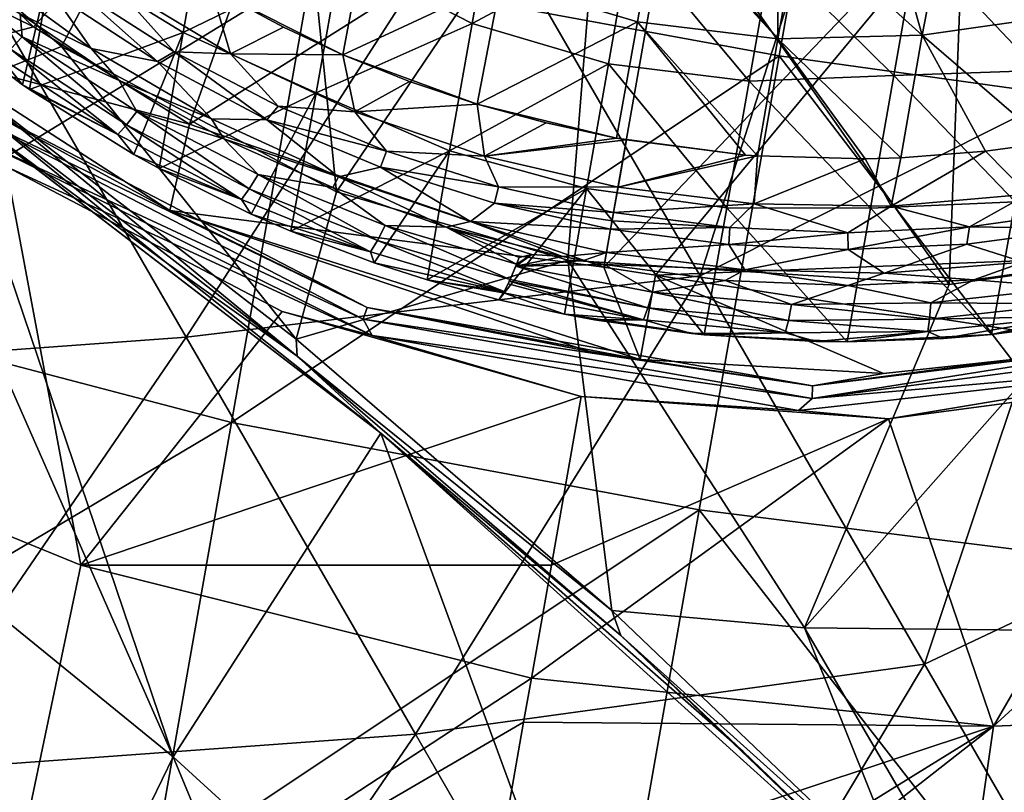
# Model space of a CAD drawing. Extents: x -65 to 803, y -691 to 80.
# Tile 166 of 256: x 645 to 663, y -598 to -584. Entities that reach past the tile are written whole.
import ezdxf

# ---------------------------------------------------------------- set-up
doc = ezdxf.new("R2010")
doc.units = 0
doc.header["$LTSCALE"] = 101.851852
for name, color, linetype in [('138', 7, 'CONTINUOUS'), ('139', 7, 'CONTINUOUS'), ('140', 7, 'CONTINUOUS'), ('141', 7, 'CONTINUOUS'), ('143', 7, 'CONTINUOUS'), ('156', 7, 'CONTINUOUS'), ('157', 7, 'CONTINUOUS'), ('158', 7, 'CONTINUOUS'), ('159', 7, 'CONTINUOUS'), ('17', 7, 'CONTINUOUS'), ('176', 7, 'CONTINUOUS'), ('18', 7, 'CONTINUOUS'), ('19', 7, 'CONTINUOUS'), ('20', 7, 'CONTINUOUS'), ('45', 7, 'CONTINUOUS'), ('56', 7, 'CONTINUOUS'), ('57', 7, 'CONTINUOUS'), ('58', 7, 'CONTINUOUS'), ('60', 7, 'CONTINUOUS'), ('86', 7, 'CONTINUOUS'), ('96', 7, 'CONTINUOUS'), ('97', 7, 'CONTINUOUS')]:
    doc.layers.add(name, color=color, linetype=linetype)

msp = doc.modelspace()

# ---------------------------------------------------------------- linework, layer by layer
at = {"layer": '138', "color": 7, "linetype": 'CONTINUOUS'}
for points in [[(647.606, -584.69, -57.9), (645.639, -583.401, -57.9), (646.074, -583.323, -59.7), (647.606, -584.69, -57.9)], [(647.919, -584.506, -59.7), (647.606, -584.69, -57.9), (646.074, -583.323, -59.7), (647.919, -584.506, -59.7)], [(649.654, -585.777, -57.9), (647.606, -584.69, -57.9), (647.919, -584.506, -59.7), (649.654, -585.777, -57.9)], [(649.861, -585.524, -59.7), (649.654, -585.777, -57.9), (647.919, -584.506, -59.7), (649.861, -585.524, -59.7)], [(651.885, -586.367, -59.7), (649.654, -585.777, -57.9), (649.861, -585.524, -59.7), (651.885, -586.367, -59.7)], [(651.778, -586.666, -57.9), (649.654, -585.777, -57.9), (651.885, -586.367, -59.7), (651.778, -586.666, -57.9)], [(653.981, -587.032, -59.7), (651.778, -586.666, -57.9), (651.885, -586.367, -59.7), (653.981, -587.032, -59.7)], [(653.907, -587.339, -57.9), (651.778, -586.666, -57.9), (653.981, -587.032, -59.7), (653.907, -587.339, -57.9)], [(656.13, -587.509, -59.7), (653.907, -587.339, -57.9), (653.981, -587.032, -59.7), (656.13, -587.509, -59.7)], [(656.075, -587.821, -57.9), (653.907, -587.339, -57.9), (656.102, -587.669, -58.801), (656.075, -587.821, -57.9)], [(656.102, -587.669, -58.801), (653.907, -587.339, -57.9), (656.13, -587.509, -59.7), (656.102, -587.669, -58.801)]]:
    msp.add_3dface(points, dxfattribs=at)
at = {"layer": '139', "color": 7, "linetype": 'CONTINUOUS'}
for points in [[(645.639, -583.401, -57.9), (646.369, -584.447, -57.456), (644.264, -582.91, -57.456), (645.639, -583.401, -57.9)], [(644.264, -582.91, -57.456), (646.369, -584.447, -57.456), (645.042, -583.797, -56.867), (644.264, -582.91, -57.456)], [(645.639, -583.401, -57.9), (647.606, -584.69, -57.9), (646.369, -584.447, -57.456), (645.639, -583.401, -57.9)], [(645.042, -583.797, -56.867), (646.369, -584.447, -57.456), (646.893, -585.046, -56.867), (645.042, -583.797, -56.867)], [(647.606, -584.69, -57.9), (648.618, -585.762, -57.456), (646.369, -584.447, -57.456), (647.606, -584.69, -57.9)], [(646.369, -584.447, -57.456), (648.618, -585.762, -57.456), (646.893, -585.046, -56.867), (646.369, -584.447, -57.456)], [(647.606, -584.69, -57.9), (649.654, -585.777, -57.9), (648.618, -585.762, -57.456), (647.606, -584.69, -57.9)], [(646.893, -585.046, -56.867), (648.618, -585.762, -57.456), (648.846, -586.131, -56.867), (646.893, -585.046, -56.867)], [(649.654, -585.777, -57.9), (650.989, -586.843, -57.456), (648.618, -585.762, -57.456), (649.654, -585.777, -57.9)], [(648.618, -585.762, -57.456), (650.989, -586.843, -57.456), (648.846, -586.131, -56.867), (648.618, -585.762, -57.456)], [(649.654, -585.777, -57.9), (651.778, -586.666, -57.9), (650.989, -586.843, -57.456), (649.654, -585.777, -57.9)], [(648.846, -586.131, -56.867), (650.989, -586.843, -57.456), (650.886, -587.045, -56.867), (648.846, -586.131, -56.867)], [(650.886, -587.045, -56.867), (650.989, -586.843, -57.456), (653.003, -587.782, -56.867), (650.886, -587.045, -56.867)], [(651.778, -586.666, -57.9), (653.457, -587.679, -57.456), (650.989, -586.843, -57.456), (651.778, -586.666, -57.9)], [(650.989, -586.843, -57.456), (653.457, -587.679, -57.456), (653.003, -587.782, -56.867), (650.989, -586.843, -57.456)], [(651.778, -586.666, -57.9), (653.907, -587.339, -57.9), (653.457, -587.679, -57.456), (651.778, -586.666, -57.9)], [(653.907, -587.339, -57.9), (656.075, -587.821, -57.9), (653.457, -587.679, -57.456), (653.907, -587.339, -57.9)], [(653.457, -587.679, -57.456), (655.177, -588.333, -56.867), (653.003, -587.782, -56.867), (653.457, -587.679, -57.456)], [(656.075, -587.821, -57.9), (655.997, -588.261, -57.456), (653.457, -587.679, -57.456), (656.075, -587.821, -57.9)], [(655.997, -588.261, -57.456), (655.177, -588.333, -56.867), (653.457, -587.679, -57.456), (655.997, -588.261, -57.456)], [(655.566, -588.411, -56.867), (655.177, -588.333, -56.867), (655.997, -588.261, -57.456), (655.566, -588.411, -56.867)], [(655.958, -588.483, -56.867), (655.566, -588.411, -56.867), (655.997, -588.261, -57.456), (655.958, -588.483, -56.867)]]:
    msp.add_3dface(points, dxfattribs=at)
at = {"layer": '140', "color": 7, "linetype": 'CONTINUOUS'}
for points in [[(643.079, -582.63, -54.591), (645.042, -583.797, -56.867), (645.077, -584.227, -54.591), (643.079, -582.63, -54.591)], [(643.079, -582.63, -54.591), (645.077, -584.227, -54.591), (644.865, -584.457, -51.966), (643.079, -582.63, -54.591)], [(645.087, -585.122, -46.7), (643.123, -583.623, -46.7), (644.69, -584.629, -49.335), (645.087, -585.122, -46.7)], [(645.042, -583.797, -56.867), (646.893, -585.046, -56.867), (645.077, -584.227, -54.591), (645.042, -583.797, -56.867)], [(645.077, -584.227, -54.591), (647.029, -585.87, -51.966), (644.865, -584.457, -51.966), (645.077, -584.227, -54.591)], [(645.077, -584.227, -54.591), (646.893, -585.046, -56.867), (647.22, -585.622, -54.591), (645.077, -584.227, -54.591)], [(645.077, -584.227, -54.591), (647.22, -585.622, -54.591), (647.029, -585.87, -51.966), (645.077, -584.227, -54.591)], [(646.868, -586.056, -49.335), (644.69, -584.629, -49.335), (644.865, -584.457, -51.966), (646.868, -586.056, -49.335)], [(646.868, -586.056, -49.335), (645.087, -585.122, -46.7), (644.69, -584.629, -49.335), (646.868, -586.056, -49.335)], [(647.029, -585.87, -51.966), (646.868, -586.056, -49.335), (644.865, -584.457, -51.966), (647.029, -585.87, -51.966)], [(645.214, -585.209, -46.7), (645.087, -585.122, -46.7), (646.868, -586.056, -49.335), (645.214, -585.209, -46.7)], [(646.893, -585.046, -56.867), (648.846, -586.131, -56.867), (647.22, -585.622, -54.591), (646.893, -585.046, -56.867)], [(647.165, -586.425, -46.7), (645.214, -585.209, -46.7), (646.868, -586.056, -49.335), (647.165, -586.425, -46.7)], [(647.22, -585.622, -54.591), (649.32, -587.066, -51.966), (647.029, -585.87, -51.966), (647.22, -585.622, -54.591)], [(647.22, -585.622, -54.591), (648.846, -586.131, -56.867), (649.489, -586.802, -54.591), (647.22, -585.622, -54.591)], [(647.22, -585.622, -54.591), (649.489, -586.802, -54.591), (649.32, -587.066, -51.966), (647.22, -585.622, -54.591)], [(649.175, -587.265, -49.335), (646.868, -586.056, -49.335), (647.029, -585.87, -51.966), (649.175, -587.265, -49.335)], [(649.32, -587.066, -51.966), (649.175, -587.265, -49.335), (647.029, -585.87, -51.966), (649.32, -587.066, -51.966)], [(649.175, -587.265, -49.335), (647.165, -586.425, -46.7), (646.868, -586.056, -49.335), (649.175, -587.265, -49.335)], [(648.846, -586.131, -56.867), (650.886, -587.045, -56.867), (649.489, -586.802, -54.591), (648.846, -586.131, -56.867)], [(647.641, -586.688, -46.7), (647.165, -586.425, -46.7), (649.175, -587.265, -49.335), (647.641, -586.688, -46.7)], [(649.359, -587.539, -46.7), (647.641, -586.688, -46.7), (649.175, -587.265, -49.335), (649.359, -587.539, -46.7)], [(649.489, -586.802, -54.591), (651.716, -588.034, -51.966), (649.32, -587.066, -51.966), (649.489, -586.802, -54.591)], [(649.489, -586.802, -54.591), (650.886, -587.045, -56.867), (651.862, -587.756, -54.591), (649.489, -586.802, -54.591)], [(649.489, -586.802, -54.591), (651.862, -587.756, -54.591), (651.716, -588.034, -51.966), (649.489, -586.802, -54.591)], [(651.588, -588.245, -49.335), (649.175, -587.265, -49.335), (649.32, -587.066, -51.966), (651.588, -588.245, -49.335)], [(651.716, -588.034, -51.966), (651.588, -588.245, -49.335), (649.32, -587.066, -51.966), (651.716, -588.034, -51.966)], [(650.886, -587.045, -56.867), (653.003, -587.782, -56.867), (651.862, -587.756, -54.591), (650.886, -587.045, -56.867)], [(651.588, -588.245, -49.335), (649.359, -587.539, -46.7), (649.175, -587.265, -49.335), (651.588, -588.245, -49.335)], [(650.101, -587.86, -46.7), (649.359, -587.539, -46.7), (651.588, -588.245, -49.335), (650.101, -587.86, -46.7)], [(651.862, -587.756, -54.591), (654.196, -588.765, -51.966), (651.716, -588.034, -51.966), (651.862, -587.756, -54.591)], [(651.862, -587.756, -54.591), (653.003, -587.782, -56.867), (654.318, -588.475, -54.591), (651.862, -587.756, -54.591)], [(651.862, -587.756, -54.591), (654.318, -588.475, -54.591), (654.196, -588.765, -51.966), (651.862, -587.756, -54.591)], [(651.656, -588.45, -46.7), (650.101, -587.86, -46.7), (651.588, -588.245, -49.335), (651.656, -588.45, -46.7)], [(653.003, -587.782, -56.867), (655.177, -588.333, -56.867), (654.602, -588.294, -56.309), (653.003, -587.782, -56.867)], [(654.318, -588.475, -54.591), (653.003, -587.782, -56.867), (654.365, -588.352, -55.548), (654.318, -588.475, -54.591)], [(654.365, -588.352, -55.548), (653.003, -587.782, -56.867), (654.602, -588.294, -56.309), (654.365, -588.352, -55.548)], [(654.086, -588.987, -49.334), (651.588, -588.245, -49.335), (651.716, -588.034, -51.966), (654.086, -588.987, -49.334)], [(654.196, -588.765, -51.966), (654.086, -588.987, -49.334), (651.716, -588.034, -51.966), (654.196, -588.765, -51.966)], [(654.086, -588.987, -49.334), (651.656, -588.45, -46.7), (651.588, -588.245, -49.335), (654.086, -588.987, -49.334)], [(652.646, -588.772, -46.7), (651.656, -588.45, -46.7), (654.086, -588.987, -49.334), (652.646, -588.772, -46.7)], [(654.196, -588.765, -51.966), (654.318, -588.475, -54.591), (654.301, -588.516, -54.253), (654.196, -588.765, -51.966)], [(653.988, -589.14, -46.7), (652.646, -588.772, -46.7), (654.073, -589.01, -48.995), (653.988, -589.14, -46.7)], [(654.073, -589.01, -48.995), (652.646, -588.772, -46.7), (654.086, -588.987, -49.334), (654.073, -589.01, -48.995)], [(654.16, -588.843, -51.133), (654.086, -588.987, -49.334), (654.196, -588.765, -51.966), (654.16, -588.843, -51.133)], [(654.181, -588.797, -51.628), (654.16, -588.843, -51.133), (654.196, -588.765, -51.966), (654.181, -588.797, -51.628)]]:
    msp.add_3dface(points, dxfattribs=at)
at = {"layer": '141', "color": 7, "linetype": 'CONTINUOUS'}
for points in [[(654.602, -588.294, -56.309), (655.177, -588.333, -56.867), (654.301, -588.516, -54.253), (654.602, -588.294, -56.309)], [(654.318, -588.475, -54.591), (654.602, -588.294, -56.309), (654.301, -588.516, -54.253), (654.318, -588.475, -54.591)], [(654.318, -588.475, -54.591), (654.365, -588.352, -55.548), (654.602, -588.294, -56.309), (654.318, -588.475, -54.591)], [(655.177, -588.333, -56.867), (655.566, -588.411, -56.867), (654.301, -588.516, -54.253), (655.177, -588.333, -56.867)], [(655.566, -588.411, -56.867), (655.958, -588.483, -56.867), (654.301, -588.516, -54.253), (655.566, -588.411, -56.867)], [(654.301, -588.516, -54.253), (655.958, -588.483, -56.867), (656.858, -588.999, -54.253), (654.301, -588.516, -54.253)], [(656.858, -588.999, -54.253), (655.958, -588.483, -56.867), (658.216, -588.78, -56.867), (656.858, -588.999, -54.253)], [(665.205, -588.441, -56.867), (664.642, -588.914, -54.253), (662.858, -588.767, -56.867), (665.205, -588.441, -56.867)], [(654.196, -588.765, -51.966), (654.301, -588.516, -54.253), (656.77, -589.292, -51.628), (654.196, -588.765, -51.966)], [(654.301, -588.516, -54.253), (656.858, -588.999, -54.253), (656.77, -589.292, -51.628), (654.301, -588.516, -54.253)], [(654.073, -589.01, -48.995), (654.086, -588.987, -49.334), (654.16, -588.843, -51.133), (654.073, -589.01, -48.995)], [(654.073, -589.01, -48.995), (654.16, -588.843, -51.133), (656.686, -589.515, -48.995), (654.073, -589.01, -48.995)], [(654.16, -588.843, -51.133), (654.181, -588.797, -51.628), (656.686, -589.515, -48.995), (654.16, -588.843, -51.133)], [(654.181, -588.797, -51.628), (654.196, -588.765, -51.966), (656.77, -589.292, -51.628), (654.181, -588.797, -51.628)], [(654.181, -588.797, -51.628), (656.77, -589.292, -51.628), (656.686, -589.515, -48.995), (654.181, -588.797, -51.628)], [(659.452, -589.228, -54.253), (656.858, -588.999, -54.253), (658.216, -588.78, -56.867), (659.452, -589.228, -54.253)], [(660.504, -588.877, -56.867), (659.452, -589.228, -54.253), (658.216, -588.78, -56.867), (660.504, -588.877, -56.867)], [(662.858, -588.767, -56.867), (662.055, -589.2, -54.253), (660.504, -588.877, -56.867), (662.858, -588.767, -56.867)], [(664.642, -588.914, -54.253), (662.055, -589.2, -54.253), (662.858, -588.767, -56.867), (664.642, -588.914, -54.253)], [(653.988, -589.14, -46.7), (654.073, -589.01, -48.995), (655.21, -589.412, -46.7), (653.988, -589.14, -46.7)], [(654.073, -589.01, -48.995), (656.686, -589.515, -48.995), (655.21, -589.412, -46.7), (654.073, -589.01, -48.995)], [(656.77, -589.292, -51.628), (656.858, -588.999, -54.253), (659.396, -589.528, -51.628), (656.77, -589.292, -51.628)], [(656.858, -588.999, -54.253), (659.452, -589.228, -54.253), (659.396, -589.528, -51.628), (656.858, -588.999, -54.253)], [(662.055, -589.2, -54.253), (659.452, -589.228, -54.253), (660.504, -588.877, -56.867), (662.055, -589.2, -54.253)], [(662.055, -589.2, -54.253), (664.642, -588.914, -54.253), (664.652, -589.218, -51.628), (662.055, -589.2, -54.253)], [(659.396, -589.528, -51.628), (659.452, -589.228, -54.253), (662.032, -589.503, -51.628), (659.396, -589.528, -51.628)], [(659.452, -589.228, -54.253), (662.055, -589.2, -54.253), (662.032, -589.503, -51.628), (659.452, -589.228, -54.253)], [(662.032, -589.503, -51.628), (662.055, -589.2, -54.253), (664.652, -589.218, -51.628), (662.032, -589.503, -51.628)], [(662.032, -589.503, -51.628), (664.652, -589.218, -51.628), (664.647, -589.454, -48.995), (662.032, -589.503, -51.628)], [(655.21, -589.412, -46.7), (656.686, -589.515, -48.995), (655.776, -589.518, -46.7), (655.21, -589.412, -46.7)], [(656.686, -589.515, -48.995), (656.77, -589.292, -51.628), (659.337, -589.758, -48.995), (656.686, -589.515, -48.995)], [(656.77, -589.292, -51.628), (659.396, -589.528, -51.628), (659.337, -589.758, -48.995), (656.77, -589.292, -51.628)], [(655.776, -589.518, -46.7), (656.686, -589.515, -48.995), (657.585, -589.774, -46.7), (655.776, -589.518, -46.7)], [(656.686, -589.515, -48.995), (659.337, -589.758, -48.995), (657.585, -589.774, -46.7), (656.686, -589.515, -48.995)], [(659.337, -589.758, -48.995), (659.396, -589.528, -51.628), (662, -589.738, -48.995), (659.337, -589.758, -48.995)], [(659.396, -589.528, -51.628), (662.032, -589.503, -51.628), (662, -589.738, -48.995), (659.396, -589.528, -51.628)], [(662, -589.738, -48.995), (662.032, -589.503, -51.628), (664.647, -589.454, -48.995), (662, -589.738, -48.995)], [(662, -589.738, -48.995), (664.647, -589.454, -48.995), (662.296, -589.866, -46.7), (662, -589.738, -48.995)], [(662.296, -589.866, -46.7), (664.647, -589.454, -48.995), (663.194, -589.79, -46.7), (662.296, -589.866, -46.7)], [(663.194, -589.79, -46.7), (664.647, -589.454, -48.995), (664.64, -589.603, -46.7), (663.194, -589.79, -46.7)], [(657.585, -589.774, -46.7), (659.337, -589.758, -48.995), (657.825, -589.799, -46.7), (657.585, -589.774, -46.7)], [(657.825, -589.799, -46.7), (659.337, -589.758, -48.995), (659.919, -589.922, -46.7), (657.825, -589.799, -46.7)], [(659.337, -589.758, -48.995), (662, -589.738, -48.995), (659.919, -589.922, -46.7), (659.337, -589.758, -48.995)], [(659.919, -589.922, -46.7), (662, -589.738, -48.995), (660.494, -589.927, -46.7), (659.919, -589.922, -46.7)], [(660.494, -589.927, -46.7), (662, -589.738, -48.995), (662.296, -589.866, -46.7), (660.494, -589.927, -46.7)]]:
    msp.add_3dface(points, dxfattribs=at)
at = {"layer": '143', "color": 7, "linetype": 'CONTINUOUS'}
for points in [[(648.088, -584.146, -46.7), (648.533, -581.625, -46.7), (645.668, -582.655, -46.7), (648.088, -584.146, -46.7)], [(648.088, -584.146, -46.7), (651.025, -582.711, -46.7), (648.533, -581.625, -46.7), (648.088, -584.146, -46.7)], [(653.486, -583.976, -46.7), (653.906, -581.592, -46.7), (651.025, -582.711, -46.7), (653.486, -583.976, -46.7)], [(653.486, -583.976, -46.7), (656.447, -582.398, -46.7), (653.906, -581.592, -46.7), (653.486, -583.976, -46.7)], [(656.036, -584.732, -46.7), (656.447, -582.398, -46.7), (653.486, -583.976, -46.7), (656.036, -584.732, -46.7)], [(656.036, -584.732, -46.7), (658.663, -585.056, -46.7), (656.447, -582.398, -46.7), (656.036, -584.732, -46.7)], [(658.663, -585.056, -46.7), (659.08, -582.689, -46.7), (656.447, -582.398, -46.7), (658.663, -585.056, -46.7)], [(664.065, -584.856, -46.7), (664.498, -582.401, -46.7), (661.803, -582.467, -46.7), (664.065, -584.856, -46.7)], [(661.365, -584.948, -46.7), (661.803, -582.467, -46.7), (659.08, -582.689, -46.7), (661.365, -584.948, -46.7)], [(661.365, -584.948, -46.7), (664.065, -584.856, -46.7), (661.803, -582.467, -46.7), (661.365, -584.948, -46.7)], [(643.123, -583.623, -46.7), (645.087, -585.122, -46.7), (645.668, -582.655, -46.7), (643.123, -583.623, -46.7)], [(645.087, -585.122, -46.7), (645.214, -585.209, -46.7), (645.668, -582.655, -46.7), (645.087, -585.122, -46.7)], [(645.214, -585.209, -46.7), (648.088, -584.146, -46.7), (645.668, -582.655, -46.7), (645.214, -585.209, -46.7)], [(650.573, -585.276, -46.7), (651.025, -582.711, -46.7), (648.088, -584.146, -46.7), (650.573, -585.276, -46.7)], [(650.573, -585.276, -46.7), (653.486, -583.976, -46.7), (651.025, -582.711, -46.7), (650.573, -585.276, -46.7)], [(658.663, -585.056, -46.7), (661.365, -584.948, -46.7), (659.08, -582.689, -46.7), (658.663, -585.056, -46.7)], [(653.065, -586.359, -46.7), (653.486, -583.976, -46.7), (650.573, -585.276, -46.7), (653.065, -586.359, -46.7)], [(653.065, -586.359, -46.7), (656.036, -584.732, -46.7), (653.486, -583.976, -46.7), (653.065, -586.359, -46.7)], [(645.214, -585.209, -46.7), (647.165, -586.425, -46.7), (648.088, -584.146, -46.7), (645.214, -585.209, -46.7)], [(647.165, -586.425, -46.7), (647.641, -586.688, -46.7), (648.088, -584.146, -46.7), (647.165, -586.425, -46.7)], [(647.641, -586.688, -46.7), (650.573, -585.276, -46.7), (648.088, -584.146, -46.7), (647.641, -586.688, -46.7)], [(655.625, -587.065, -46.7), (656.036, -584.732, -46.7), (653.065, -586.359, -46.7), (655.625, -587.065, -46.7)], [(655.625, -587.065, -46.7), (658.245, -587.423, -46.7), (656.036, -584.732, -46.7), (655.625, -587.065, -46.7)], [(658.245, -587.423, -46.7), (658.663, -585.056, -46.7), (656.036, -584.732, -46.7), (658.245, -587.423, -46.7)], [(660.928, -587.428, -46.7), (661.365, -584.948, -46.7), (658.663, -585.056, -46.7), (660.928, -587.428, -46.7)], [(660.928, -587.428, -46.7), (663.632, -587.31, -46.7), (661.365, -584.948, -46.7), (660.928, -587.428, -46.7)], [(663.632, -587.31, -46.7), (664.065, -584.856, -46.7), (661.365, -584.948, -46.7), (663.632, -587.31, -46.7)], [(658.245, -587.423, -46.7), (660.928, -587.428, -46.7), (658.663, -585.056, -46.7), (658.245, -587.423, -46.7)], [(647.641, -586.688, -46.7), (649.359, -587.539, -46.7), (650.573, -585.276, -46.7), (647.641, -586.688, -46.7)], [(649.359, -587.539, -46.7), (650.101, -587.86, -46.7), (650.573, -585.276, -46.7), (649.359, -587.539, -46.7)], [(650.101, -587.86, -46.7), (653.065, -586.359, -46.7), (650.573, -585.276, -46.7), (650.101, -587.86, -46.7)], [(650.101, -587.86, -46.7), (651.656, -588.45, -46.7), (653.065, -586.359, -46.7), (650.101, -587.86, -46.7)], [(651.656, -588.45, -46.7), (652.646, -588.772, -46.7), (653.065, -586.359, -46.7), (651.656, -588.45, -46.7)], [(652.646, -588.772, -46.7), (655.625, -587.065, -46.7), (653.065, -586.359, -46.7), (652.646, -588.772, -46.7)], [(652.646, -588.772, -46.7), (653.988, -589.14, -46.7), (655.625, -587.065, -46.7), (652.646, -588.772, -46.7)], [(653.988, -589.14, -46.7), (655.21, -589.412, -46.7), (655.625, -587.065, -46.7), (653.988, -589.14, -46.7)], [(655.21, -589.412, -46.7), (657.825, -589.799, -46.7), (655.625, -587.065, -46.7), (655.21, -589.412, -46.7)], [(657.825, -589.799, -46.7), (658.245, -587.423, -46.7), (655.625, -587.065, -46.7), (657.825, -589.799, -46.7)], [(663.194, -589.79, -46.7), (663.632, -587.31, -46.7), (660.928, -587.428, -46.7), (663.194, -589.79, -46.7)], [(663.194, -589.79, -46.7), (665.971, -589.361, -46.7), (663.632, -587.31, -46.7), (663.194, -589.79, -46.7)], [(657.825, -589.799, -46.7), (660.494, -589.927, -46.7), (658.245, -587.423, -46.7), (657.825, -589.799, -46.7)], [(660.494, -589.927, -46.7), (660.928, -587.428, -46.7), (658.245, -587.423, -46.7), (660.494, -589.927, -46.7)], [(660.494, -589.927, -46.7), (663.194, -589.79, -46.7), (660.928, -587.428, -46.7), (660.494, -589.927, -46.7)], [(655.21, -589.412, -46.7), (655.776, -589.518, -46.7), (657.585, -589.774, -46.7), (655.21, -589.412, -46.7)], [(655.21, -589.412, -46.7), (657.585, -589.774, -46.7), (657.825, -589.799, -46.7), (655.21, -589.412, -46.7)], [(663.194, -589.79, -46.7), (664.64, -589.603, -46.7), (665.971, -589.361, -46.7), (663.194, -589.79, -46.7)], [(657.825, -589.799, -46.7), (659.919, -589.922, -46.7), (660.494, -589.927, -46.7), (657.825, -589.799, -46.7)], [(660.494, -589.927, -46.7), (662.296, -589.866, -46.7), (663.194, -589.79, -46.7), (660.494, -589.927, -46.7)]]:
    msp.add_3dface(points, dxfattribs=at)
at = {"layer": '156', "color": 7, "linetype": 'CONTINUOUS'}
for points in [[(655.997, -588.261, -57.456), (656.075, -587.821, -57.9), (658.284, -588.111, -57.9), (655.997, -588.261, -57.456)], [(664.928, -587.808, -57.9), (663.786, -588.437, -57.456), (662.728, -588.103, -57.9), (664.928, -587.808, -57.9)], [(658.583, -588.583, -57.456), (655.997, -588.261, -57.456), (658.284, -588.111, -57.9), (658.583, -588.583, -57.456)], [(660.51, -588.205, -57.9), (658.583, -588.583, -57.456), (658.284, -588.111, -57.9), (660.51, -588.205, -57.9)], [(662.728, -588.103, -57.9), (661.188, -588.642, -57.456), (660.51, -588.205, -57.9), (662.728, -588.103, -57.9)], [(663.786, -588.437, -57.456), (661.188, -588.642, -57.456), (662.728, -588.103, -57.9), (663.786, -588.437, -57.456)], [(655.958, -588.483, -56.867), (655.997, -588.261, -57.456), (658.583, -588.583, -57.456), (655.958, -588.483, -56.867)], [(661.188, -588.642, -57.456), (658.583, -588.583, -57.456), (660.51, -588.205, -57.9), (661.188, -588.642, -57.456)], [(658.216, -588.78, -56.867), (655.958, -588.483, -56.867), (658.583, -588.583, -57.456), (658.216, -588.78, -56.867)], [(663.786, -588.437, -57.456), (662.858, -588.767, -56.867), (661.188, -588.642, -57.456), (663.786, -588.437, -57.456)], [(665.205, -588.441, -56.867), (662.858, -588.767, -56.867), (663.786, -588.437, -57.456), (665.205, -588.441, -56.867)], [(660.504, -588.877, -56.867), (658.216, -588.78, -56.867), (658.583, -588.583, -57.456), (660.504, -588.877, -56.867)], [(661.188, -588.642, -57.456), (660.504, -588.877, -56.867), (658.583, -588.583, -57.456), (661.188, -588.642, -57.456)], [(662.858, -588.767, -56.867), (660.504, -588.877, -56.867), (661.188, -588.642, -57.456), (662.858, -588.767, -56.867)]]:
    msp.add_3dface(points, dxfattribs=at)
at = {"layer": '157', "color": 7, "linetype": 'CONTINUOUS'}
for points in [[(656.102, -587.669, -58.801), (656.13, -587.509, -59.7), (658.304, -587.794, -59.7), (656.102, -587.669, -58.801)], [(665.045, -587.464, -59.7), (664.928, -587.808, -57.9), (662.778, -587.781, -59.7), (665.045, -587.464, -59.7)], [(656.075, -587.821, -57.9), (656.102, -587.669, -58.801), (658.304, -587.794, -59.7), (656.075, -587.821, -57.9)], [(658.284, -588.111, -57.9), (656.075, -587.821, -57.9), (658.304, -587.794, -59.7), (658.284, -588.111, -57.9)], [(660.507, -587.888, -59.7), (658.284, -588.111, -57.9), (658.304, -587.794, -59.7), (660.507, -587.888, -59.7)], [(660.51, -588.205, -57.9), (658.284, -588.111, -57.9), (660.507, -587.888, -59.7), (660.51, -588.205, -57.9)], [(662.778, -587.781, -59.7), (660.51, -588.205, -57.9), (660.507, -587.888, -59.7), (662.778, -587.781, -59.7)], [(662.728, -588.103, -57.9), (660.51, -588.205, -57.9), (662.778, -587.781, -59.7), (662.728, -588.103, -57.9)], [(664.928, -587.808, -57.9), (662.728, -588.103, -57.9), (662.778, -587.781, -59.7), (664.928, -587.808, -57.9)]]:
    msp.add_3dface(points, dxfattribs=at)
at = {"layer": '158', "color": 7, "linetype": 'CONTINUOUS'}
for points in [[(656.213, -587.038, -60.548), (656.369, -586.154, -60.923), (658.595, -586.438, -60.923), (656.213, -587.038, -60.548)], [(664.232, -586.209, -60.923), (663.871, -587.171, -60.548), (663.076, -586.367, -60.923), (664.232, -586.209, -60.923)], [(658.816, -586.454, -60.923), (656.213, -587.038, -60.548), (658.595, -586.438, -60.923), (658.816, -586.454, -60.923)], [(658.756, -587.35, -60.548), (656.213, -587.038, -60.548), (658.816, -586.454, -60.923), (658.756, -587.35, -60.548)], [(660.831, -586.509, -60.923), (658.756, -587.35, -60.548), (658.816, -586.454, -60.923), (660.831, -586.509, -60.923)], [(663.871, -587.171, -60.548), (661.319, -587.395, -60.548), (663.076, -586.367, -60.923), (663.871, -587.171, -60.548)], [(663.076, -586.367, -60.923), (661.319, -587.395, -60.548), (661.497, -586.489, -60.923), (663.076, -586.367, -60.923)], [(661.319, -587.395, -60.548), (658.756, -587.35, -60.548), (660.831, -586.509, -60.923), (661.319, -587.395, -60.548)], [(661.497, -586.489, -60.923), (661.319, -587.395, -60.548), (660.831, -586.509, -60.923), (661.497, -586.489, -60.923)], [(656.13, -587.509, -59.7), (656.213, -587.038, -60.548), (658.756, -587.35, -60.548), (656.13, -587.509, -59.7)], [(662.778, -587.781, -59.7), (661.319, -587.395, -60.548), (663.871, -587.171, -60.548), (662.778, -587.781, -59.7)], [(665.045, -587.464, -59.7), (662.778, -587.781, -59.7), (663.871, -587.171, -60.548), (665.045, -587.464, -59.7)], [(658.304, -587.794, -59.7), (656.13, -587.509, -59.7), (658.756, -587.35, -60.548), (658.304, -587.794, -59.7)], [(660.507, -587.888, -59.7), (658.304, -587.794, -59.7), (658.756, -587.35, -60.548), (660.507, -587.888, -59.7)], [(660.507, -587.888, -59.7), (658.756, -587.35, -60.548), (661.319, -587.395, -60.548), (660.507, -587.888, -59.7)], [(662.778, -587.781, -59.7), (660.507, -587.888, -59.7), (661.319, -587.395, -60.548), (662.778, -587.781, -59.7)]]:
    msp.add_3dface(points, dxfattribs=at)
at = {"layer": '159', "color": 7, "linetype": 'CONTINUOUS'}
for points in [[(656.574, -583.946, -61.062), (654.024, -583.188, -61.069), (656.951, -581.803, -61.185), (656.574, -583.946, -61.062)], [(656.574, -583.946, -61.062), (656.951, -581.803, -61.185), (659.2, -584.268, -61.062), (656.574, -583.946, -61.062)], [(659.2, -584.268, -61.062), (656.951, -581.803, -61.185), (657.13, -581.835, -61.185), (659.2, -584.268, -61.062)], [(659.208, -582.086, -61.185), (659.2, -584.268, -61.062), (657.13, -581.835, -61.185), (659.208, -582.086, -61.185)], [(662.314, -582.038, -61.185), (661.896, -584.198, -61.065), (661.302, -582.109, -61.185), (662.314, -582.038, -61.185)], [(661.896, -584.198, -61.065), (662.314, -582.038, -61.185), (664.649, -583.805, -61.067), (661.896, -584.198, -61.065)], [(651.073, -584.561, -60.923), (648.614, -583.319, -60.923), (651.515, -582.195, -61.07), (651.073, -584.561, -60.923)], [(651.073, -584.561, -60.923), (651.515, -582.195, -61.07), (654.024, -583.188, -61.069), (651.073, -584.561, -60.923)], [(659.584, -582.107, -61.185), (659.2, -584.268, -61.062), (659.208, -582.086, -61.185), (659.584, -582.107, -61.185)], [(659.2, -584.268, -61.062), (659.584, -582.107, -61.185), (661.896, -584.198, -61.065), (659.2, -584.268, -61.062)], [(661.896, -584.198, -61.065), (659.584, -582.107, -61.185), (661.302, -582.109, -61.185), (661.896, -584.198, -61.065)], [(649.964, -584.045, -60.923), (648.614, -583.319, -60.923), (651.073, -584.561, -60.923), (649.964, -584.045, -60.923)], [(653.581, -585.485, -60.923), (651.073, -584.561, -60.923), (654.024, -583.188, -61.069), (653.581, -585.485, -60.923)], [(653.581, -585.485, -60.923), (654.024, -583.188, -61.069), (656.574, -583.946, -61.062), (653.581, -585.485, -60.923)], [(664.232, -586.209, -60.923), (661.896, -584.198, -61.065), (664.649, -583.805, -61.067), (664.232, -586.209, -60.923)], [(656.186, -586.12, -60.923), (653.581, -585.485, -60.923), (656.574, -583.946, -61.062), (656.186, -586.12, -60.923)], [(658.595, -586.438, -60.923), (656.186, -586.12, -60.923), (656.574, -583.946, -61.062), (658.595, -586.438, -60.923)], [(658.816, -586.454, -60.923), (658.595, -586.438, -60.923), (656.574, -583.946, -61.062), (658.816, -586.454, -60.923)], [(658.816, -586.454, -60.923), (656.574, -583.946, -61.062), (659.2, -584.268, -61.062), (658.816, -586.454, -60.923)], [(660.831, -586.509, -60.923), (658.816, -586.454, -60.923), (659.2, -584.268, -61.062), (660.831, -586.509, -60.923)], [(661.497, -586.489, -60.923), (659.2, -584.268, -61.062), (661.896, -584.198, -61.065), (661.497, -586.489, -60.923)], [(661.497, -586.489, -60.923), (660.831, -586.509, -60.923), (659.2, -584.268, -61.062), (661.497, -586.489, -60.923)], [(663.076, -586.367, -60.923), (661.497, -586.489, -60.923), (661.896, -584.198, -61.065), (663.076, -586.367, -60.923)], [(664.232, -586.209, -60.923), (663.076, -586.367, -60.923), (661.896, -584.198, -61.065), (664.232, -586.209, -60.923)], [(652.316, -585.06, -60.923), (651.073, -584.561, -60.923), (653.581, -585.485, -60.923), (652.316, -585.06, -60.923)], [(654.871, -585.838, -60.923), (653.581, -585.485, -60.923), (656.186, -586.12, -60.923), (654.871, -585.838, -60.923)], [(658.595, -586.438, -60.923), (656.369, -586.154, -60.923), (656.186, -586.12, -60.923), (658.595, -586.438, -60.923)]]:
    msp.add_3dface(points, dxfattribs=at)
at = {"layer": '17', "color": 7, "linetype": 'CONTINUOUS'}
for points in [[(639.991, -581.438, -44.7), (640.112, -579.108, -44.7), (645.289, -584.04, -44.7), (639.991, -581.438, -44.7)], [(643.328, -584.563, -44.7), (639.991, -581.438, -44.7), (645.289, -584.04, -44.7), (643.328, -584.563, -44.7)], [(648.207, -585.857, -44.7), (643.328, -584.563, -44.7), (645.289, -584.04, -44.7), (648.207, -585.857, -44.7)], [(647.841, -587.471, -44.7), (643.328, -584.563, -44.7), (648.207, -585.857, -44.7), (647.841, -587.471, -44.7)], [(647.841, -587.471, -44.7), (648.207, -585.857, -44.7), (655.949, -588.532, -44.7), (647.841, -587.471, -44.7)], [(655.671, -590.108, -44.7), (647.841, -587.471, -44.7), (656.628, -590.259, -44.7), (655.671, -590.108, -44.7)], [(656.628, -590.259, -44.7), (647.841, -587.471, -44.7), (655.949, -588.532, -44.7), (656.628, -590.259, -44.7)], [(665.696, -590.027, -44.7), (656.916, -588.684, -44.7), (666.056, -588.319, -44.7), (665.696, -590.027, -44.7)], [(656.916, -588.684, -44.7), (656.628, -590.259, -44.7), (655.949, -588.532, -44.7), (656.916, -588.684, -44.7)], [(656.628, -590.259, -44.7), (656.916, -588.684, -44.7), (661.174, -590.518, -44.7), (656.628, -590.259, -44.7)], [(661.174, -590.518, -44.7), (656.916, -588.684, -44.7), (665.696, -590.027, -44.7), (661.174, -590.518, -44.7)]]:
    msp.add_3dface(points, dxfattribs=at)
at = {"layer": '176', "color": 7, "linetype": 'CONTINUOUS'}
for points in [[(647.919, -584.506, -59.7), (646.074, -583.323, -59.7), (646.774, -583.224, -60.548), (647.919, -584.506, -59.7)], [(647.919, -584.506, -59.7), (646.774, -583.224, -60.548), (648.97, -584.544, -60.548), (647.919, -584.506, -59.7)], [(646.774, -583.224, -60.548), (648.614, -583.319, -60.923), (648.97, -584.544, -60.548), (646.774, -583.224, -60.548)], [(648.614, -583.319, -60.923), (649.964, -584.045, -60.923), (648.97, -584.544, -60.548), (648.614, -583.319, -60.923)], [(649.964, -584.045, -60.923), (651.073, -584.561, -60.923), (648.97, -584.544, -60.548), (649.964, -584.045, -60.923)], [(649.861, -585.524, -59.7), (647.919, -584.506, -59.7), (648.97, -584.544, -60.548), (649.861, -585.524, -59.7)], [(649.861, -585.524, -59.7), (648.97, -584.544, -60.548), (651.293, -585.627, -60.548), (649.861, -585.524, -59.7)], [(648.97, -584.544, -60.548), (651.073, -584.561, -60.923), (651.293, -585.627, -60.548), (648.97, -584.544, -60.548)], [(651.073, -584.561, -60.923), (652.316, -585.06, -60.923), (651.293, -585.627, -60.548), (651.073, -584.561, -60.923)], [(652.316, -585.06, -60.923), (653.581, -585.485, -60.923), (651.293, -585.627, -60.548), (652.316, -585.06, -60.923)], [(651.885, -586.367, -59.7), (649.861, -585.524, -59.7), (651.293, -585.627, -60.548), (651.885, -586.367, -59.7)], [(651.293, -585.627, -60.548), (653.581, -585.485, -60.923), (653.716, -586.461, -60.548), (651.293, -585.627, -60.548)], [(653.581, -585.485, -60.923), (654.871, -585.838, -60.923), (653.716, -586.461, -60.548), (653.581, -585.485, -60.923)], [(651.885, -586.367, -59.7), (651.293, -585.627, -60.548), (653.716, -586.461, -60.548), (651.885, -586.367, -59.7)], [(654.871, -585.838, -60.923), (656.186, -586.12, -60.923), (653.716, -586.461, -60.548), (654.871, -585.838, -60.923)], [(656.186, -586.12, -60.923), (656.369, -586.154, -60.923), (653.716, -586.461, -60.548), (656.186, -586.12, -60.923)], [(656.369, -586.154, -60.923), (656.213, -587.038, -60.548), (653.716, -586.461, -60.548), (656.369, -586.154, -60.923)], [(653.981, -587.032, -59.7), (651.885, -586.367, -59.7), (653.716, -586.461, -60.548), (653.981, -587.032, -59.7)], [(656.213, -587.038, -60.548), (653.981, -587.032, -59.7), (653.716, -586.461, -60.548), (656.213, -587.038, -60.548)], [(656.13, -587.509, -59.7), (653.981, -587.032, -59.7), (656.213, -587.038, -60.548), (656.13, -587.509, -59.7)]]:
    msp.add_3dface(points, dxfattribs=at)
at = {"layer": '18', "color": 7, "linetype": 'CONTINUOUS'}
for points in [[(643.328, -584.563, -44.7), (647.841, -587.471, -44.7), (644.03, -585.39, -35.823), (643.328, -584.563, -44.7)], [(643.893, -585.578, -26.937), (644.03, -585.39, -35.823), (651.527, -589.286, -35.823), (643.893, -585.578, -26.937)], [(644.03, -585.39, -35.823), (647.841, -587.471, -44.7), (651.527, -589.286, -35.823), (644.03, -585.39, -35.823)], [(651.452, -589.506, -26.937), (644.374, -586.206, -18.051), (643.893, -585.578, -26.937), (651.452, -589.506, -26.937)], [(651.452, -589.506, -26.937), (643.893, -585.578, -26.937), (651.527, -589.286, -35.823), (651.452, -589.506, -26.937)], [(644.374, -586.206, -18.051), (651.617, -589.807, -18.051), (644.784, -586.654, -12.632), (644.374, -586.206, -18.051)], [(651.617, -589.807, -18.051), (644.374, -586.206, -18.051), (651.452, -589.506, -26.937), (651.617, -589.807, -18.051)], [(644.784, -586.654, -12.632), (651.617, -589.807, -18.051), (649.94, -589.36, -12.224), (644.784, -586.654, -12.632)], [(647.841, -587.471, -44.7), (655.671, -590.108, -44.7), (651.527, -589.286, -35.823), (647.841, -587.471, -44.7)], [(651.617, -589.807, -18.051), (655.523, -590.949, -12.092), (649.94, -589.36, -12.224), (651.617, -589.807, -18.051)], [(651.452, -589.506, -26.937), (651.527, -589.286, -35.823), (659.847, -590.753, -35.823), (651.452, -589.506, -26.937)], [(655.671, -590.108, -44.7), (656.628, -590.259, -44.7), (651.527, -589.286, -35.823), (655.671, -590.108, -44.7)], [(651.527, -589.286, -35.823), (656.628, -590.259, -44.7), (659.847, -590.753, -35.823), (651.527, -589.286, -35.823)], [(659.842, -590.986, -26.937), (651.617, -589.807, -18.051), (651.452, -589.506, -26.937), (659.842, -590.986, -26.937)], [(659.842, -590.986, -26.937), (651.452, -589.506, -26.937), (659.847, -590.753, -35.823), (659.842, -590.986, -26.937)], [(668.289, -589.88, -26.937), (659.842, -590.986, -26.937), (668.224, -589.656, -35.823), (668.289, -589.88, -26.937)], [(659.842, -590.986, -26.937), (659.847, -590.753, -35.823), (668.224, -589.656, -35.823), (659.842, -590.986, -26.937)], [(659.847, -590.753, -35.823), (666.289, -589.906, -44.7), (668.224, -589.656, -35.823), (659.847, -590.753, -35.823)], [(659.582, -591.211, -18.051), (655.523, -590.949, -12.092), (651.617, -589.807, -18.051), (659.582, -591.211, -18.051)], [(659.582, -591.211, -18.051), (651.617, -589.807, -18.051), (659.842, -590.986, -26.937), (659.582, -591.211, -18.051)], [(668.289, -589.88, -26.937), (667.62, -590.306, -18.051), (659.842, -590.986, -26.937), (668.289, -589.88, -26.937)], [(665.696, -590.027, -44.7), (666.289, -589.906, -44.7), (659.847, -590.753, -35.823), (665.696, -590.027, -44.7)], [(661.174, -590.518, -44.7), (665.696, -590.027, -44.7), (659.847, -590.753, -35.823), (661.174, -590.518, -44.7)], [(656.628, -590.259, -44.7), (661.174, -590.518, -44.7), (659.847, -590.753, -35.823), (656.628, -590.259, -44.7)], [(667.62, -590.306, -18.051), (661.269, -591.366, -12.222), (659.582, -591.211, -18.051), (667.62, -590.306, -18.051)], [(667.62, -590.306, -18.051), (659.582, -591.211, -18.051), (659.842, -590.986, -26.937), (667.62, -590.306, -18.051)], [(666.997, -590.607, -12.623), (661.269, -591.366, -12.222), (667.62, -590.306, -18.051), (666.997, -590.607, -12.623)], [(661.269, -591.366, -12.222), (655.523, -590.949, -12.092), (659.582, -591.211, -18.051), (661.269, -591.366, -12.222)]]:
    msp.add_3dface(points, dxfattribs=at)
at = {"layer": '19', "color": 7, "linetype": 'CONTINUOUS'}
for points in [[(644.784, -586.654, -12.632), (646.174, -594.105, -6.38), (638.174, -590.833, -5.466), (644.784, -586.654, -12.632)], [(644.784, -586.654, -12.632), (649.94, -589.36, -12.224), (646.174, -594.105, -6.38), (644.784, -586.654, -12.632)], [(649.94, -589.36, -12.224), (655.523, -590.949, -12.092), (646.174, -594.105, -6.38), (649.94, -589.36, -12.224)], [(638.174, -590.833, -5.466), (646.174, -594.105, -6.38), (644.321, -602.939, 5.488), (638.174, -590.833, -5.466)], [(646.174, -594.105, -6.38), (655.523, -590.949, -12.092), (654.967, -594.105, -8.967), (646.174, -594.105, -6.38)], [(646.174, -594.105, -6.38), (654.594, -596.217, -6.688), (644.321, -602.939, 5.488), (646.174, -594.105, -6.38)], [(654.594, -596.217, -6.688), (646.174, -594.105, -6.38), (654.967, -594.105, -8.967), (654.594, -596.217, -6.688)], [(654.594, -596.217, -6.688), (654.449, -597.038, -5.755), (644.321, -602.939, 5.488), (654.594, -596.217, -6.688)], [(644.321, -602.939, 5.488), (654.449, -597.038, -5.755), (653.89, -600.213, -1.87), (644.321, -602.939, 5.488)]]:
    msp.add_3dface(points, dxfattribs=at)
at = {"layer": '20', "color": 7, "linetype": 'CONTINUOUS'}
for points in [[(666.997, -590.607, -12.623), (672.449, -588.699, -13.312), (663.228, -597.112, -6.38), (666.997, -590.607, -12.623)], [(672.449, -588.699, -13.312), (671.864, -596.774, -5.467), (663.228, -597.112, -6.38), (672.449, -588.699, -13.312)], [(661.269, -591.366, -12.222), (666.997, -590.607, -12.623), (663.228, -597.112, -6.38), (661.269, -591.366, -12.222)], [(655.523, -590.949, -12.092), (661.269, -591.366, -12.222), (654.967, -594.105, -8.967), (655.523, -590.949, -12.092)], [(661.269, -591.366, -12.222), (654.594, -596.217, -6.688), (654.967, -594.105, -8.967), (661.269, -591.366, -12.222)], [(654.594, -596.217, -6.688), (661.269, -591.366, -12.222), (663.228, -597.112, -6.38), (654.594, -596.217, -6.688)], [(654.449, -597.038, -5.755), (654.594, -596.217, -6.688), (663.228, -597.112, -6.38), (654.449, -597.038, -5.755)], [(670.883, -605.676, 6.301), (661.949, -606.048, 5.488), (671.864, -596.774, -5.467), (670.883, -605.676, 6.301)], [(671.864, -596.774, -5.467), (661.949, -606.048, 5.488), (663.228, -597.112, -6.38), (671.864, -596.774, -5.467)], [(653.028, -605.101, 5.173), (653.36, -603.218, 2.285), (663.228, -597.112, -6.38), (653.028, -605.101, 5.173)], [(661.949, -606.048, 5.488), (653.028, -605.101, 5.173), (663.228, -597.112, -6.38), (661.949, -606.048, 5.488)], [(653.36, -603.218, 2.285), (653.89, -600.213, -1.87), (663.228, -597.112, -6.38), (653.36, -603.218, 2.285)], [(653.89, -600.213, -1.87), (654.449, -597.038, -5.755), (663.228, -597.112, -6.38), (653.89, -600.213, -1.87)]]:
    msp.add_3dface(points, dxfattribs=at)
at = {"layer": '45', "color": 7, "linetype": 'CONTINUOUS'}
for points in [[(660.722, -576.097, 52.2), (650.483, -582.973, 52.2), (659.226, -584.582, 52.2), (660.722, -576.097, 52.2)], [(660.722, -576.097, 52.2), (659.226, -584.582, 52.2), (668.036, -585.81, 52.2), (660.722, -576.097, 52.2)], [(669.51, -577.451, 52.2), (660.722, -576.097, 52.2), (668.036, -585.81, 52.2), (669.51, -577.451, 52.2)], [(640.364, -589.173, 52.2), (650.483, -582.973, 52.2), (641.82, -580.918, 52.2), (640.364, -589.173, 52.2)], [(648.992, -591.433, 52.2), (650.483, -582.973, 52.2), (640.364, -589.173, 52.2), (648.992, -591.433, 52.2)], [(650.483, -582.973, 52.2), (648.992, -591.433, 52.2), (659.226, -584.582, 52.2), (650.483, -582.973, 52.2)], [(659.226, -584.582, 52.2), (648.992, -591.433, 52.2), (657.73, -593.068, 52.2), (659.226, -584.582, 52.2)], [(659.226, -584.582, 52.2), (657.73, -593.068, 52.2), (666.562, -594.17, 52.2), (659.226, -584.582, 52.2)], [(668.036, -585.81, 52.2), (659.226, -584.582, 52.2), (666.562, -594.17, 52.2), (668.036, -585.81, 52.2)], [(638.909, -597.428, 52.2), (648.992, -591.433, 52.2), (640.364, -589.173, 52.2), (638.909, -597.428, 52.2)], [(647.5, -599.892, 52.2), (648.992, -591.433, 52.2), (638.909, -597.428, 52.2), (647.5, -599.892, 52.2)], [(648.992, -591.433, 52.2), (647.5, -599.892, 52.2), (657.73, -593.068, 52.2), (648.992, -591.433, 52.2)], [(657.73, -593.068, 52.2), (647.5, -599.892, 52.2), (656.234, -601.553, 52.2), (657.73, -593.068, 52.2)], [(657.73, -593.068, 52.2), (656.234, -601.553, 52.2), (665.088, -602.529, 52.2), (657.73, -593.068, 52.2)], [(666.562, -594.17, 52.2), (657.73, -593.068, 52.2), (665.088, -602.529, 52.2), (666.562, -594.17, 52.2)], [(637.453, -605.682, 52.2), (647.5, -599.892, 52.2), (638.909, -597.428, 52.2), (637.453, -605.682, 52.2)]]:
    msp.add_3dface(points, dxfattribs=at)
at = {"layer": '56', "color": 7, "linetype": 'CONTINUOUS'}
for points in [[(645.289, -584.04, -44.7), (640.112, -579.108, -44.7), (651.138, -577.567, -46.728), (645.289, -584.04, -44.7)], [(648.207, -585.857, -44.7), (645.289, -584.04, -44.7), (651.138, -577.567, -46.728), (648.207, -585.857, -44.7)], [(657.45, -580.021, -46.728), (648.207, -585.857, -44.7), (651.138, -577.567, -46.728), (657.45, -580.021, -46.728)], [(655.949, -588.532, -44.7), (648.207, -585.857, -44.7), (657.45, -580.021, -46.728), (655.949, -588.532, -44.7)]]:
    msp.add_3dface(points, dxfattribs=at)
at = {"layer": '57', "color": 7, "linetype": 'CONTINUOUS'}
for points in [[(656.916, -588.684, -44.7), (655.949, -588.532, -44.7), (664.221, -579.874, -46.728), (656.916, -588.684, -44.7)], [(655.949, -588.532, -44.7), (657.45, -580.021, -46.728), (664.221, -579.874, -46.728), (655.949, -588.532, -44.7)], [(666.056, -588.319, -44.7), (656.916, -588.684, -44.7), (664.221, -579.874, -46.728), (666.056, -588.319, -44.7)]]:
    msp.add_3dface(points, dxfattribs=at)
at = {"layer": '58', "color": 7, "linetype": 'CONTINUOUS'}
for points in [[(641.405, -580.612, 150.1), (644.042, -585.11, 150.1), (645.812, -584.406, 150.1), (641.405, -580.612, 150.1)], [(645.812, -584.406, 150.1), (644.042, -585.11, 150.1), (650.197, -589.876, 150.1), (645.812, -584.406, 150.1)], [(650.952, -587.125, 150.1), (645.812, -584.406, 150.1), (650.197, -589.876, 150.1), (650.952, -587.125, 150.1)], [(655.274, -588.404, 150.1), (650.952, -587.125, 150.1), (650.197, -589.876, 150.1), (655.274, -588.404, 150.1)], [(656.095, -594.951, 150.1), (655.274, -588.404, 150.1), (650.197, -589.876, 150.1), (656.095, -594.951, 150.1)], [(659.7, -595.276, 150.1), (655.274, -588.404, 150.1), (656.095, -594.951, 150.1), (659.7, -595.276, 150.1)], [(655.274, -588.404, 150.1), (659.7, -595.276, 150.1), (662.399, -588.855, 150.1), (655.274, -588.404, 150.1)], [(659.7, -595.276, 150.1), (670.022, -595.377, 150.1), (665.808, -588.372, 150.1), (659.7, -595.276, 150.1)], [(659.7, -595.276, 150.1), (665.808, -588.372, 150.1), (662.399, -588.855, 150.1), (659.7, -595.276, 150.1)], [(661.722, -600.325, 150.1), (659.7, -595.276, 150.1), (656.095, -594.951, 150.1), (661.722, -600.325, 150.1)], [(664.056, -602.725, 150.1), (659.7, -595.276, 150.1), (661.722, -600.325, 150.1), (664.056, -602.725, 150.1)], [(659.7, -595.276, 150.1), (664.056, -602.725, 150.1), (670.022, -595.377, 150.1), (659.7, -595.276, 150.1)]]:
    msp.add_3dface(points, dxfattribs=at)
at = {"layer": '60', "color": 7, "linetype": 'CONTINUOUS'}
for points in [[(641.894, -584.016, 131.029), (638.675, -590.17, 127.641), (647.899, -597.686, 133.643), (641.894, -584.016, 131.029)], [(643.766, -585.485, 132.311), (641.894, -584.016, 131.029), (647.899, -597.686, 133.643), (643.766, -585.485, 132.311)], [(643.807, -585.515, 132.338), (643.766, -585.485, 132.311), (651.781, -591.632, 137.089), (643.807, -585.515, 132.338)], [(651.781, -591.632, 137.089), (643.766, -585.485, 132.311), (647.899, -597.686, 133.643), (651.781, -591.632, 137.089)], [(647.779, -588.45, 134.849), (643.807, -585.515, 132.338), (651.781, -591.632, 137.089), (647.779, -588.45, 134.849)], [(647.899, -597.686, 133.643), (638.675, -590.17, 127.641), (645.026, -603.618, 129.43), (647.899, -597.686, 133.643)], [(651.781, -591.632, 137.089), (647.899, -597.686, 133.643), (657.083, -606.069, 138.12), (651.781, -591.632, 137.089)], [(651.781, -591.632, 137.089), (657.083, -606.069, 138.12), (661.458, -600.384, 141.357), (651.781, -591.632, 137.089)], [(651.781, -591.632, 137.089), (661.458, -600.384, 141.357), (658.552, -597.585, 140.242), (651.781, -591.632, 137.089)], [(647.899, -597.686, 133.643), (645.026, -603.618, 129.43), (653.82, -611.957, 133.979), (647.899, -597.686, 133.643)], [(647.899, -597.686, 133.643), (653.82, -611.957, 133.979), (657.083, -606.069, 138.12), (647.899, -597.686, 133.643)]]:
    msp.add_3dface(points, dxfattribs=at)
at = {"layer": '86', "color": 7, "linetype": 'CONTINUOUS'}
for points in [[(665.704, -584.698, 53.2), (661.409, -577.26, 53.2), (669.127, -572.85, 53.2), (665.704, -584.698, 53.2)], [(653.555, -581.435, 53.2), (661.409, -577.26, 53.2), (657.746, -588.694, 53.2), (653.555, -581.435, 53.2)], [(661.409, -577.26, 53.2), (665.704, -584.698, 53.2), (657.746, -588.694, 53.2), (661.409, -577.26, 53.2)], [(643.856, -582.414, 53.2), (653.555, -581.435, 53.2), (648.142, -589.838, 53.2), (643.856, -582.414, 53.2)], [(653.555, -581.435, 53.2), (657.746, -588.694, 53.2), (648.142, -589.838, 53.2), (653.555, -581.435, 53.2)], [(643.856, -582.414, 53.2), (648.142, -589.838, 53.2), (638.295, -590.56, 53.2), (643.856, -582.414, 53.2)], [(657.746, -588.694, 53.2), (665.704, -584.698, 53.2), (661.937, -595.953, 53.2), (657.746, -588.694, 53.2)], [(665.704, -584.698, 53.2), (669.998, -592.137, 53.2), (661.937, -595.953, 53.2), (665.704, -584.698, 53.2)], [(648.142, -589.838, 53.2), (657.746, -588.694, 53.2), (652.429, -597.262, 53.2), (648.142, -589.838, 53.2)], [(657.746, -588.694, 53.2), (661.937, -595.953, 53.2), (652.429, -597.262, 53.2), (657.746, -588.694, 53.2)], [(638.295, -590.56, 53.2), (648.142, -589.838, 53.2), (642.577, -597.977, 53.2), (638.295, -590.56, 53.2)], [(648.142, -589.838, 53.2), (652.429, -597.262, 53.2), (642.577, -597.977, 53.2), (648.142, -589.838, 53.2)], [(661.937, -595.953, 53.2), (669.998, -592.137, 53.2), (666.128, -603.212, 53.2), (661.937, -595.953, 53.2)], [(652.429, -597.262, 53.2), (661.937, -595.953, 53.2), (656.715, -604.686, 53.2), (652.429, -597.262, 53.2)], [(661.937, -595.953, 53.2), (666.128, -603.212, 53.2), (656.715, -604.686, 53.2), (661.937, -595.953, 53.2)], [(642.577, -597.977, 53.2), (652.429, -597.262, 53.2), (646.859, -605.394, 53.2), (642.577, -597.977, 53.2)], [(652.429, -597.262, 53.2), (656.715, -604.686, 53.2), (646.859, -605.394, 53.2), (652.429, -597.262, 53.2)], [(642.577, -597.977, 53.2), (646.859, -605.394, 53.2), (636.493, -605.217, 53.2), (642.577, -597.977, 53.2)]]:
    msp.add_3dface(points, dxfattribs=at)
at = {"layer": '96', "color": 7, "linetype": 'CONTINUOUS'}
for points in [[(644.042, -585.11, 150.1), (643.904, -585.297, 141.223), (650.219, -590.194, 141.223), (644.042, -585.11, 150.1)], [(650.197, -589.876, 150.1), (644.042, -585.11, 150.1), (650.219, -590.194, 141.223), (650.197, -589.876, 150.1)], [(643.904, -585.297, 141.223), (643.807, -585.515, 132.338), (647.779, -588.45, 134.849), (643.904, -585.297, 141.223)], [(643.904, -585.297, 141.223), (647.779, -588.45, 134.849), (650.219, -590.194, 141.223), (643.904, -585.297, 141.223)], [(647.779, -588.45, 134.849), (651.781, -591.632, 137.089), (650.219, -590.194, 141.223), (647.779, -588.45, 134.849)], [(656.095, -594.951, 150.1), (650.197, -589.876, 150.1), (650.219, -590.194, 141.223), (656.095, -594.951, 150.1)], [(656.264, -595.419, 141.223), (656.095, -594.951, 150.1), (650.219, -590.194, 141.223), (656.264, -595.419, 141.223)], [(651.781, -591.632, 137.089), (656.264, -595.419, 141.223), (650.219, -590.194, 141.223), (651.781, -591.632, 137.089)], [(651.781, -591.632, 137.089), (658.552, -597.585, 140.242), (656.264, -595.419, 141.223), (651.781, -591.632, 137.089)], [(661.722, -600.325, 150.1), (656.095, -594.951, 150.1), (656.264, -595.419, 141.223), (661.722, -600.325, 150.1)], [(661.788, -600.712, 141.475), (661.722, -600.325, 150.1), (656.264, -595.419, 141.223), (661.788, -600.712, 141.475)], [(661.458, -600.384, 141.357), (661.788, -600.712, 141.475), (656.264, -595.419, 141.223), (661.458, -600.384, 141.357)], [(658.552, -597.585, 140.242), (661.458, -600.384, 141.357), (656.264, -595.419, 141.223), (658.552, -597.585, 140.242)]]:
    msp.add_3dface(points, dxfattribs=at)
at = {"layer": '97', "color": 7, "linetype": 'CONTINUOUS'}
for points in [[(641.405, -580.612, 150.1), (645.812, -584.406, 150.1), (649.897, -576.698, 152.128), (641.405, -580.612, 150.1)], [(645.812, -584.406, 150.1), (650.952, -587.125, 150.1), (649.897, -576.698, 152.128), (645.812, -584.406, 150.1)], [(649.897, -576.698, 152.128), (650.952, -587.125, 150.1), (655.972, -579.694, 152.128), (649.897, -576.698, 152.128)], [(662.73, -580.137, 152.128), (673.464, -585.444, 150.1), (669.143, -577.96, 152.128), (662.73, -580.137, 152.128)], [(650.952, -587.125, 150.1), (655.274, -588.404, 150.1), (655.972, -579.694, 152.128), (650.952, -587.125, 150.1)], [(655.274, -588.404, 150.1), (662.399, -588.855, 150.1), (655.972, -579.694, 152.128), (655.274, -588.404, 150.1)], [(655.972, -579.694, 152.128), (662.399, -588.855, 150.1), (662.73, -580.137, 152.128), (655.972, -579.694, 152.128)], [(662.399, -588.855, 150.1), (665.808, -588.372, 150.1), (662.73, -580.137, 152.128), (662.399, -588.855, 150.1)], [(665.808, -588.372, 150.1), (673.464, -585.444, 150.1), (662.73, -580.137, 152.128), (665.808, -588.372, 150.1)]]:
    msp.add_3dface(points, dxfattribs=at)

doc.saveas('drawing.dxf')
